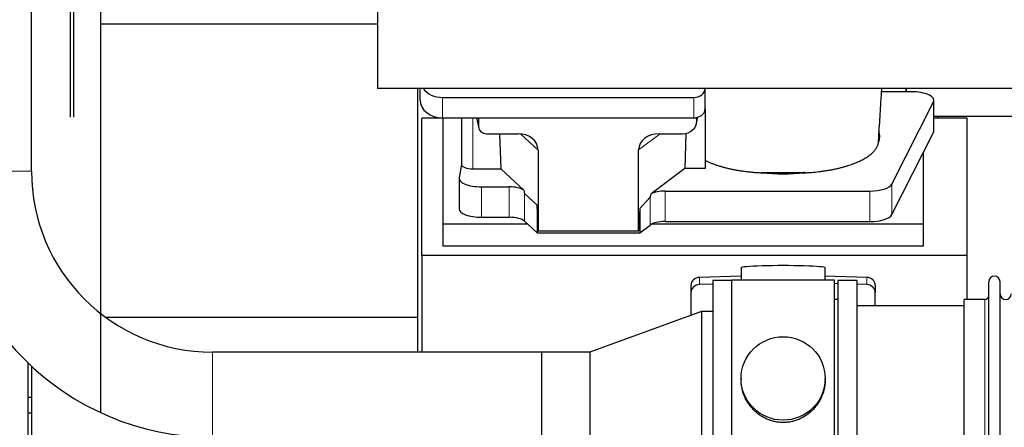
# Model space of a CAD drawing. Header units: inches. Extents: x 0 to 23760, y -13 to 16800.
# Tile 8 of 256: x 2097 to 2979, y 6526 to 6891. Entities that reach past the tile are written whole.
import ezdxf

# ---------------------------------------------------------------- set-up
doc = ezdxf.new("R2010")
doc.units = ezdxf.units.IN
doc.layers.add('1', color=7, linetype='Continuous', true_color=0xffffff)

msp = doc.modelspace()

# ---------------------------------------------------------------- linework, layer by layer
at = {"layer": '1', "color": 2, "linetype": 'Continuous', "lineweight": 25}
for p, q in [((2107.55, 6755.624), (2107.55, 7753.379)), ((2142.514, 6803.768), (2142.514, 7111.859)), ((2142.514, 6803.768), (2142.514, 7111.859)), ((2145.514, 6803.768), (2145.514, 7111.859)), ((2169.514, 7092.035), (2169.514, 6539.621)), ((2417.514, 6979.425), (2417.514, 6829.424)), ((2417.51, 6887.034), (2169.514, 6887.034)), ((6928.014, 6829.424), (2417.514, 6829.424)), ((2453.51, 6624.761), (2453.51, 6829.42)), ((2455.567, 6819.05), (2455.567, 6829.423)), ((2710.567, 6829.378), (2710.567, 6829.424)), ((2710.567, 6811.116), (2710.567, 6829.378)), ((2890.517, 6826.485), (2868.642, 6826.485)), ((2890.517, 6829.425), (2890.517, 6826.486)), ((2890.517, 6826.485), (2890.517, 6829.424)), ((2895.537, 6826.485), (2890.517, 6826.485)), ((2475.567, 6821.444), (2700.567, 6821.444)), ((2877.78, 6743.882), (2915.169, 6817.369)), ((2915.537, 6791.577), (2915.537, 6818.831)), ((2710.567, 6811.118), (2710.567, 6757.854)), ((2457.174, 6679.973), (2457.174, 6802.799)), ((2476.174, 6802.799), (2457.174, 6802.799)), ((2475.567, 6803.182), (2700.567, 6803.182)), ((2476.174, 6708.088), (2476.174, 6803.181)), ((2492.499, 6803.184), (2492.499, 6761.443)), ((2505.911, 6803.183), (2508.016, 6793.94)), ((2507.877, 6803.182), (2507.877, 6795.171)), ((2703.072, 6798.415), (2704.157, 6803.711)), ((2703.282, 6800.482), (2703.282, 6803.779)), ((2945.174, 6802.799), (2915.538, 6802.799)), ((2915.539, 6804.539), (3027.473, 6804.539)), ((2945.174, 6679.973), (2945.174, 6802.799)), ((2514.851, 6788.986), (2543.312, 6788.986)), ((2526.564, 6788.986), (2527.798, 6757.536)), ((2669.48, 6788.986), (2690.331, 6788.986)), ((2693.45, 6789.322), (2692.529, 6757.854)), ((2877.78, 6716.628), (2915.169, 6790.114)), ((2561.107, 6774.356), (2561.107, 6701.762)), ((2651.143, 6701.762), (2651.143, 6774.45)), ((2906.174, 6708.088), (2906.174, 6772.434)), ((2492.499, 6761.573), (2490.429, 6749.684)), ((2502.708, 6757.536), (2527.798, 6757.536)), ((2548.348, 6738.557), (2527.798, 6757.536)), ((2692.529, 6757.854), (2662.277, 6735.135)), ((2710.567, 6757.854), (2692.529, 6757.854)), ((2490.384, 6749.175), (2490.384, 6721.921)), ((2510.384, 6741.521), (2535.219, 6741.521)), ((2560.187, 6725.221), (2549.077, 6735.387)), ((2674.758, 6737.691), (2858.149, 6737.691)), ((2661.441, 6732.229), (2652.123, 6722.083)), ((2560.187, 6725.221), (2560.187, 6700.459)), ((2561.107, 6701.762), (2560.187, 6725.221)), ((2652.123, 6722.083), (2651.143, 6701.762)), ((2652.123, 6722.083), (2652.123, 6700.459)), ((2476.174, 6688.285), (2476.174, 6708.088)), ((2551.934, 6708.088), (2476.174, 6708.088)), ((2510.384, 6714.267), (2535.219, 6714.267)), ((2549.077, 6710.723), (2560.187, 6700.459)), ((2906.174, 6708.088), (2662.659, 6708.088)), ((2674.758, 6710.437), (2858.149, 6710.437)), ((2906.174, 6688.285), (2906.174, 6708.088)), ((2560.187, 6700.459), (2652.123, 6700.459)), ((2651.143, 6701.762), (2561.107, 6701.762)), ((2652.123, 6700.459), (2661.441, 6707.338)), ((2906.174, 6688.285), (2476.174, 6688.285)), ((2457.174, 6679.973), (2457.174, 6593.656)), ((2945.174, 6679.973), (2457.174, 6679.973)), ((2945.174, 6640.774), (2945.174, 6679.973)), ((2742.849, 6669.118), (2742.849, 6658.054)), ((2818.178, 6658.055), (2818.178, 6669.118)), ((2742.851, 6661.691), (2705.734, 6660.541)), ((2717.514, 6657.624), (2717.514, 6453.624)), ((2734.514, 6657.624), (2717.514, 6657.624)), ((2779.217, 6658.054), (2734.514, 6658.054)), ((2734.514, 6453.194), (2734.514, 6658.054)), ((2826.514, 6658.054), (2779.217, 6658.054)), ((2855.293, 6660.541), (2818.177, 6661.691)), ((2826.514, 6453.194), (2826.514, 6658.054)), ((2829.514, 6657.624), (2829.514, 6453.624)), ((2846.514, 6657.624), (2829.514, 6657.624)), ((2846.514, 6657.624), (2846.514, 6453.624)), ((2964.514, 6645.124), (2964.514, 6656.524)), ((2974.714, 6645.124), (2974.714, 6656.524)), ((2698.014, 6653.45), (2698.014, 6646.985)), ((2698.014, 6646.985), (2698.014, 6626.564)), ((2717.514, 6654.442), (2705.734, 6654.077)), ((2829.513, 6654.876), (2826.513, 6654.968)), ((2855.293, 6654.077), (2846.513, 6654.349)), ((2863.014, 6653.45), (2863.014, 6646.985)), ((2863.014, 6635.124), (2863.014, 6646.985)), ((2829.514, 6640.624), (2826.514, 6640.624)), ((2942.514, 6631.153), (2942.514, 6640.774)), ((2961.014, 6640.774), (2942.514, 6640.774)), ((2964.514, 6454.724), (2964.514, 6645.124)), ((2974.714, 6454.724), (2974.714, 6645.124)), ((2707.514, 6630.021), (2607.514, 6593.624)), ((2707.514, 6630.021), (2707.514, 6481.227)), ((2717.514, 6630.021), (2707.514, 6630.021)), ((2942.514, 6635.124), (2846.514, 6635.124)), ((2942.514, 6470.474), (2942.514, 6631.153)), ((2453.51, 6624.761), (2174.088, 6624.761)), ((2453.51, 6593.656), (2453.51, 6624.761)), ((2564.514, 6593.661), (2269.514, 6593.661)), ((2564.514, 6517.588), (2564.514, 6593.661)), ((2607.514, 6593.624), (2564.551, 6593.624)), ((2564.564, 6517.637), (2564.564, 6593.612)), ((2607.514, 6593.624), (2607.514, 6517.624)), ((2104.514, 6439.808), (2104.514, 6584.053)), ((2107.51, 6581.218), (2107.51, 6099.65)), ((2742.874, 6570.113), (2742.874, 6568.976)), ((2818.153, 6568.975), (2818.153, 6570.113)), ((2104.514, 6553.502), (2107.51, 6553.502)), ((2104.514, 6539.502), (2107.51, 6539.502))]:
    msp.add_line(p, q, dxfattribs=at)
at = {"layer": '1', "color": 110, "linetype": 'Continuous', "lineweight": 13}
for p, q in [((2475.567, 6803.182), (2475.567, 6821.444)), ((2700.567, 6803.182), (2700.567, 6821.444)), ((2915.169, 6817.369), (2915.169, 6790.114)), ((2502.708, 6757.536), (2502.708, 6803.182)), ((2506.053, 6803.183), (2507.877, 6795.171)), ((2703.282, 6800.482), (2703.93, 6803.645)), ((2561.107, 6774.356), (2545.369, 6788.891)), ((2670.498, 6788.986), (2651.143, 6774.45)), ((2031.477, 6755.624), (2107.55, 6755.624)), ((2877.78, 6743.882), (2877.78, 6716.628)), ((2510.384, 6741.521), (2510.384, 6714.267)), ((2535.219, 6741.521), (2535.219, 6714.267)), ((2549.077, 6735.387), (2549.077, 6710.723)), ((2674.758, 6737.691), (2674.758, 6710.437)), ((2858.149, 6737.691), (2858.149, 6710.437)), ((2661.441, 6732.229), (2661.441, 6707.338)), ((2705.734, 6660.541), (2705.734, 6654.077)), ((2855.293, 6660.541), (2855.293, 6654.077)), ((2961.014, 6631.153), (2961.014, 6640.774)), ((2961.014, 6470.474), (2961.014, 6631.153)), ((2269.514, 6517.588), (2269.514, 6593.661))]:
    msp.add_line(p, q, dxfattribs=at)
at = {"layer": '1', "color": 2, "linetype": 'Continuous', "lineweight": 25}
for centre, radius, start, end in [((2269.514, 6755.624), 238.036, 180, 270), ((2269.514, 6755.624), 161.964, 180, 270), ((2969.614, 6656.524), 5.1, 0, 180), ((2961.014, 6644.274), 3.5, 270, 0), ((2979.714, 6645.774), 5, 180, 0)]:
    msp.add_arc(centre, radius, start, end, dxfattribs=at)
for centre, major_axis, ratio, start_param, end_param in [((2475.567, 6837.311), (-20, 0), 0.7933958, 0.5202527, 1.5707963), ((2700.567, 6829.378), (-10, 0), 0.7933958, 1.5707963, 3.1415927), ((2895.537, 6818.831), (-20, 0), 0.3826834, 2.9492947, 4.712389), ((2475.567, 6819.05), (-20, 0), 0.7933958, 0, 1.5707963), ((2700.567, 6811.116), (-10, 0), 0.7933958, 1.8474697, 3.1415927), ((2690.242, 6800.561), (13.036, -0.373), 0.8874794, 4.7446027, 6.3085613), ((2700.567, 6811.116), (-10, 0), 0.7933958, 1.5707963, 1.7425489), ((2700.567, 6823.976), (0, -20.985), 0.4765235, 0.1717525, 0.2749449), ((2701.174, 6706.642), (-244, 0), 0.8870108, 3.6019342, 3.6108681), ((2514.904, 6795.219), (-7.024, -0.222), 0.8867966, 6.2551969, 7.8183965), ((2542.695, 6773.849), (-18.368, -1.548), 0.8197595, 3.0726, 4.6099191), ((2670.237, 6773.849), (19.053, -1.602), 0.7899984, 1.6768142, 3.2079098), ((2780.517, 6786.303), (-86.5, 0), 0.3826834, 2.9725041, 3.2916257), ((2895.537, 6791.577), (-20, 0), 0.3826834, 2.9492947, 3.1416097), ((2502.708, 6761.443), (-10.208, 0), 0.3826834, 0.0000123, 1.5707963), ((2780.517, 6786.303), (-86.5, 0), 0.3826834, 1.3483772, 1.7943795), ((2510.384, 6749.175), (-20, 0), 0.3826834, 6.216629, 7.8539816), ((2858.149, 6745.345), (-20, 0), 0.3826834, 1.5707963, 2.9492947), ((2535.219, 6735.781), (15, 0), 0.3826834, 0.5047652, 1.5707963), ((2535.219, 7146.995), (13.933, -411.641), 0.0134983, 6.1578935, 6.2699677), ((2674.758, 7078.461), (-13.469, -346.314), 0.0190642, 0.0224463, 0.1321927), ((2674.758, 6731.951), (15, 0), 0.3826834, 1.5707963, 2.5536377), ((2510.384, 6721.921), (-20, 0), 0.3826834, 0.0000123, 1.5707963), ((2535.219, 6708.527), (15, 0), 0.3826834, 0.392691, 1.5707963), ((2674.758, 6704.697), (15, 0), 0.3826834, 1.5707963, 2.6633841), ((2858.149, 6718.09), (-20, 0), 0.3826834, 1.5707963, 2.9492947), ((2780.514, 6669.118), (37.664, 0), 0.0504434, 0, 3.1415927), ((2706.014, 6653.45), (8, 0), 0.8870108, 1.6057029, 3.1415927), ((2855.014, 6653.45), (8, 0), 0.8870108, 0, 1.5358897), ((2706.014, 6646.985), (8, 0), 0.8870108, 1.6057029, 3.1415927), ((2855.014, 6646.985), (8, 0), 0.8870108, 0, 1.5358897)]:
    msp.add_ellipse(centre, major_axis=major_axis, ratio=ratio, start_param=start_param, end_param=end_param, dxfattribs=at)
msp.add_ellipse((2780.514, 6570.113), major_axis=(37.64, 0), ratio=0.9914449, dxfattribs=at)
for points, knots in [([(2866.014, 6783.547), (2866.065, 6784.446), (2866.307, 6788.658), (2866.771, 6796.42), (2867.348, 6805.75), (2867.878, 6814.144), (2868.319, 6821.259), (2868.635, 6826.353), (2868.804, 6829.063), (2868.826, 6829.423)], [0, 0, 0, 0, 0.061061, 0.2853456, 0.5186589, 0.6735937, 0.826672, 0.9769431, 1, 1, 1, 1]), ([(2799.696, 6754.025), (2800.769, 6754.076), (2801.838, 6754.136), (2803.968, 6754.274), (2805.029, 6754.351), (2808.2, 6754.61), (2810.299, 6754.818), (2812.902, 6755.123), (2813.422, 6755.186), (2814.2, 6755.284), (2814.588, 6755.334), (2815.106, 6755.402), (2815.364, 6755.437), (2816.525, 6755.594), (2817.546, 6755.742), (2819.564, 6756.053), (2820.562, 6756.216), (2822.535, 6756.558), (2823.51, 6756.738), (2825.438, 6757.111), (2826.391, 6757.306), (2828.273, 6757.711), (2830.134, 6758.132), (2832.857, 6758.81), (2834.628, 6759.293), (2835.939, 6759.667), (2836.374, 6759.793), (2836.913, 6759.954), (2837.02, 6759.986), (2837.235, 6760.051), (2837.343, 6760.084), (2837.664, 6760.182), (2837.877, 6760.247), (2838.936, 6760.578), (2839.765, 6760.848), (2842.2, 6761.677), (2843.752, 6762.254), (2845.978, 6763.155), (2847.428, 6763.767), (2849.5, 6764.721), (2850.813, 6765.38), (2852.092, 6766.051), (2852.713, 6766.393), (2853.619, 6766.914), (2853.917, 6767.09), (2854.283, 6767.311), (2854.356, 6767.355), (2854.501, 6767.444), (2854.718, 6767.577), (2854.931, 6767.711), (2855.636, 6768.158), (2856.72, 6768.881), (2858.215, 6769.985), (2859.583, 6771.11), (2860.41, 6771.873), (2861.195, 6772.643), (2861.566, 6773.031), (2862.615, 6774.207), (2863.228, 6775.004), (2863.817, 6775.917), (2863.881, 6776.019), (2864.007, 6776.223), (2864.068, 6776.325), (2864.248, 6776.631), (2864.361, 6776.836), (2864.684, 6777.449), (2864.876, 6777.859), (2865.213, 6778.678), (2865.359, 6779.089), (2865.606, 6779.91), (2865.706, 6780.321), (2865.783, 6780.733)], [0, 0, 0, 0, 0.03125, 0.03125, 0.0625, 0.0625, 0.125, 0.125, 0.140625, 0.140625, 0.1484375, 0.1523437, 0.15625, 0.15625, 0.1875, 0.1875, 0.21875, 0.21875, 0.25, 0.25, 0.28125, 0.28125, 0.3125, 0.34375, 0.375, 0.375, 0.390625, 0.390625, 0.3945312, 0.3945312, 0.3984375, 0.3984375, 0.40625, 0.40625, 0.4375, 0.4375, 0.5, 0.5, 0.53125, 0.5625, 0.59375, 0.59375, 0.625, 0.625, 0.640625, 0.640625, 0.6445312, 0.6445312, 0.6484375, 0.65625, 0.65625, 0.6875, 0.71875, 0.75, 0.78125, 0.78125, 0.8125, 0.8125, 0.875, 0.875, 0.8828125, 0.8828125, 0.890625, 0.890625, 0.90625, 0.90625, 0.9375, 0.9375, 0.96875, 0.96875, 1, 1, 1, 1]), ([(2865.827, 6781.293), (2865.865, 6781.508), (2865.897, 6781.723), (2865.948, 6782.154), (2865.986, 6782.585), (2866.001, 6783.016), (2866.008, 6783.339), (2866.009, 6783.446), (2866.01, 6783.554)], [0, 0, 0, 0, 0.2858572, 0.2858572, 0.5717144, 0.8575716, 0.8575716, 1, 1, 1, 1]), ([(2710.567, 6765.188), (2711.33, 6764.806), (2712.116, 6764.432), (2713.732, 6763.701), (2715.394, 6762.986), (2717.143, 6762.303), (2718.937, 6761.637), (2719.856, 6761.312), (2721.74, 6760.678), (2722.704, 6760.37), (2724.185, 6759.92), (2724.684, 6759.772), (2725.316, 6759.59), (2725.443, 6759.553), (2725.697, 6759.481), (2725.824, 6759.445), (2726.207, 6759.337), (2726.463, 6759.267), (2727.748, 6758.915), (2728.791, 6758.645), (2730.905, 6758.126), (2733.046, 6757.628), (2735.244, 6757.173), (2737.47, 6756.738), (2738.597, 6756.532), (2740.879, 6756.14), (2742.034, 6755.955), (2744.374, 6755.607), (2745.558, 6755.443), (2747.056, 6755.253), (2747.507, 6755.197), (2747.959, 6755.142), (2748.262, 6755.106), (2748.413, 6755.088), (2749.17, 6754.999), (2749.777, 6754.932), (2751.6, 6754.737), (2752.82, 6754.62), (2755.267, 6754.407), (2756.495, 6754.313), (2758.959, 6754.147), (2760.196, 6754.076), (2761.436, 6754.017)], [0, 0, 0, 0, 0.0625, 0.0625, 0.125, 0.1875, 0.1875, 0.25, 0.25, 0.3125, 0.3125, 0.34375, 0.34375, 0.3515625, 0.3515625, 0.359375, 0.359375, 0.375, 0.375, 0.4375, 0.4375, 0.5, 0.5625, 0.5625, 0.625, 0.625, 0.6875, 0.6875, 0.75, 0.75, 0.765625, 0.7734375, 0.7734375, 0.78125, 0.78125, 0.8125, 0.8125, 0.875, 0.875, 0.9375, 0.9375, 1, 1, 1, 1]), ([(2761.247, 6754.495), (2762.042, 6754.457), (2762.839, 6754.423), (2764.437, 6754.366), (2765.237, 6754.343), (2766.44, 6754.317), (2766.841, 6754.309), (2767.645, 6754.297), (2768.047, 6754.292), (2768.852, 6754.284), (2769.255, 6754.282), (2770.061, 6754.277), (2770.465, 6754.276), (2771.07, 6754.274), (2771.272, 6754.274), (2771.675, 6754.273), (2771.877, 6754.273), (2772.483, 6754.273), (2772.887, 6754.273), (2774.098, 6754.274), (2774.906, 6754.274), (2777.329, 6754.274), (2778.944, 6754.274), (2782.175, 6754.273), (2783.79, 6754.273), (2787.02, 6754.273), (2788.636, 6754.273), (2790.301, 6754.273), (2790.352, 6754.273), (2790.453, 6754.273), (2790.503, 6754.272), (2790.655, 6754.273), (2790.756, 6754.273), (2791.059, 6754.273), (2791.26, 6754.274), (2791.866, 6754.278), (2792.27, 6754.281), (2792.876, 6754.288), (2793.078, 6754.291), (2793.481, 6754.297), (2794.086, 6754.307), (2794.69, 6754.32), (2796.698, 6754.368), (2798.295, 6754.426), (2799.88, 6754.503)], [0, 0, 0, 0, 0.0625, 0.0625, 0.125, 0.125, 0.15625, 0.15625, 0.1875, 0.1875, 0.21875, 0.21875, 0.25, 0.25, 0.265625, 0.265625, 0.28125, 0.28125, 0.3125, 0.3125, 0.375, 0.375, 0.5, 0.5, 0.625, 0.625, 0.75, 0.75, 0.7539062, 0.7539062, 0.7578125, 0.7578125, 0.765625, 0.765625, 0.78125, 0.78125, 0.8125, 0.8125, 0.828125, 0.828125, 0.84375, 0.875, 0.875, 1, 1, 1, 1]), ([(2780.514, 6530.741), (2779.886, 6530.741), (2778.636, 6530.774), (2776.78, 6530.919), (2774.94, 6531.158), (2773.116, 6531.49), (2771.31, 6531.916), (2770.117, 6532.261), (2769.226, 6532.544), (2768.93, 6532.643), (2768.56, 6532.77), (2768.487, 6532.796), (2768.339, 6532.848), (2768.119, 6532.927), (2767.313, 6533.223), (2766.018, 6533.746), (2764.336, 6534.525), (2762.699, 6535.384), (2761.105, 6536.322), (2759.556, 6537.34), (2758.552, 6538.072), (2757.934, 6538.546), (2757.81, 6538.642), (2757.566, 6538.834), (2757.201, 6539.125), (2756.842, 6539.422), (2756.132, 6540.023), (2755.208, 6540.845), (2753.887, 6542.138), (2752.629, 6543.493), (2751.434, 6544.907), (2750.681, 6545.891), (2750.132, 6546.645), (2749.861, 6547.025), (2749.597, 6547.412), (2749.422, 6547.671), (2749.335, 6547.801), (2748.905, 6548.454), (2748.245, 6549.511), (2747.337, 6551.134), (2746.509, 6552.793), (2745.761, 6554.487), (2745.094, 6556.219), (2744.704, 6557.397), (2744.432, 6558.291), (2744.301, 6558.74), (2744.158, 6559.268), (2744.098, 6559.495), (2744.059, 6559.647), (2744.04, 6559.723), (2743.868, 6560.406), (2743.593, 6561.624), (2743.273, 6563.454), (2743.044, 6565.288), (2742.906, 6567.126), (2742.874, 6568.374), (2742.874, 6569.009), (2742.874, 6569.028)], [0, 0, 0, 0, 0.0312188, 0.0624376, 0.0936563, 0.1248751, 0.1560939, 0.1873127, 0.1873127, 0.2029221, 0.2029221, 0.2068244, 0.2068244, 0.2107268, 0.2185315, 0.2497502, 0.280969, 0.3121878, 0.3434066, 0.3746254, 0.4058442, 0.4058442, 0.4136489, 0.4136489, 0.4214535, 0.4370629, 0.4370629, 0.4682817, 0.4995005, 0.5307193, 0.5619381, 0.5931568, 0.5931568, 0.6087662, 0.6165709, 0.6165709, 0.6243756, 0.6243756, 0.6555944, 0.6868132, 0.718032, 0.7492507, 0.7804695, 0.8116883, 0.8116883, 0.8272977, 0.8351024, 0.8390047, 0.8390047, 0.8429071, 0.8429071, 0.8741259, 0.9053447, 0.9365634, 0.9677822, 0.999001, 1, 1, 1, 1]), ([(2818.153, 6569.023), (2818.153, 6569.01), (2818.153, 6568.383), (2818.122, 6567.142), (2817.985, 6565.302), (2817.756, 6563.464), (2817.542, 6562.241), (2817.359, 6561.324), (2817.278, 6560.942), (2817.19, 6560.56), (2817.155, 6560.408), (2817.137, 6560.332), (2817.082, 6560.103), (2816.896, 6559.343), (2816.52, 6557.991), (2815.934, 6556.223), (2815.266, 6554.488), (2814.516, 6552.788), (2813.683, 6551.121), (2813.073, 6550.032), (2812.674, 6549.358), (2812.593, 6549.224), (2812.43, 6548.957), (2812.184, 6548.558), (2811.932, 6548.165), (2811.418, 6547.385), (2810.71, 6546.366), (2809.582, 6544.894), (2808.387, 6543.48), (2807.126, 6542.124), (2806.24, 6541.258), (2805.559, 6540.623), (2805.214, 6540.309), (2804.862, 6540), (2804.627, 6539.796), (2804.508, 6539.695), (2803.913, 6539.192), (2802.946, 6538.414), (2801.449, 6537.325), (2799.905, 6536.312), (2798.314, 6535.376), (2796.676, 6534.518), (2795.552, 6533.997), (2794.696, 6533.627), (2794.265, 6533.447), (2793.83, 6533.275), (2793.611, 6533.19), (2793.538, 6533.162), (2793.392, 6533.107), (2792.734, 6532.858), (2791.485, 6532.427), (2789.703, 6531.912), (2787.902, 6531.489), (2786.084, 6531.157), (2784.247, 6530.919), (2783.01, 6530.822), (2782.077, 6530.774), (2781.61, 6530.755), (2781.062, 6530.745), (2780.827, 6530.742), (2780.67, 6530.741), (2780.592, 6530.741), (2780.514, 6530.741)], [0, 0, 0, 0, 0.0006246, 0.0318551, 0.0630856, 0.0943161, 0.1255465, 0.1255465, 0.1411618, 0.1450656, 0.1450656, 0.1489694, 0.1489694, 0.156777, 0.1880075, 0.219238, 0.2504685, 0.2816989, 0.3129294, 0.3441599, 0.3441599, 0.3519675, 0.3519675, 0.3597751, 0.3753904, 0.3753904, 0.4066209, 0.4378513, 0.4690818, 0.5003123, 0.5315428, 0.5315428, 0.547158, 0.5549656, 0.5549656, 0.5627733, 0.5627733, 0.5940037, 0.6252342, 0.6564647, 0.6876952, 0.7189257, 0.7501562, 0.7501562, 0.7657714, 0.773579, 0.773579, 0.7774828, 0.7774828, 0.7813866, 0.8126171, 0.8438476, 0.8750781, 0.9063086, 0.937539, 0.9687695, 0.9687695, 0.9843848, 0.9921924, 0.9960962, 0.9960962, 1, 1, 1, 1])]:
    msp.add_open_spline(points, degree=3, knots=knots, dxfattribs=at)
msp.add_rational_spline([(2703.282, 6803.779), (2703.29, 6803.631), (2703.299, 6803.484)], [0.500000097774, 0.499999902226, 0.500000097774], degree=2, dxfattribs=at)
for points in [[(2866.075, 6791.637), (2866.065, 6791.508), (2866.055, 6791.38), (2866.045, 6791.251)], [(2865.783, 6780.733), (2865.798, 6780.919), (2865.812, 6781.106), (2865.827, 6781.293)], [(2761.436, 6754.017), (2761.374, 6754.176), (2761.31, 6754.336), (2761.247, 6754.495)], [(2799.88, 6754.503), (2799.818, 6754.344), (2799.757, 6754.185), (2799.696, 6754.025)], [(2564.564, 6593.612), (2564.547, 6593.628), (2564.53, 6593.644), (2564.514, 6593.661)]]:
    msp.add_open_spline(points, degree=3, dxfattribs=at)

doc.saveas('drawing.dxf')
